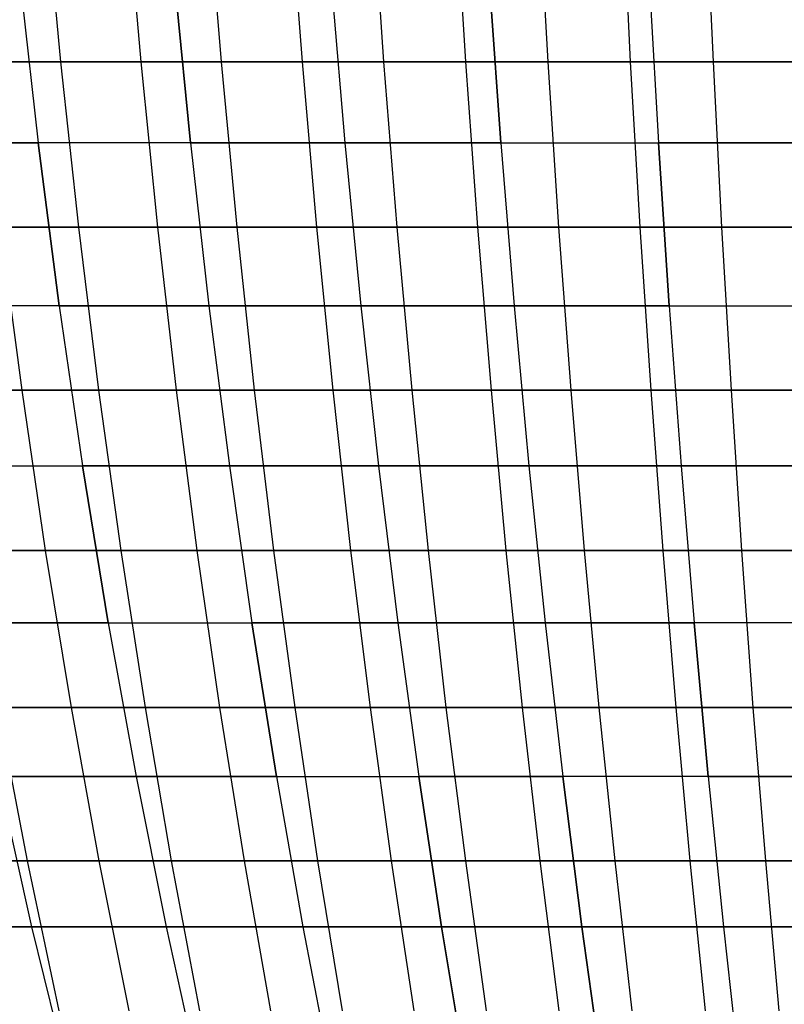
# Model space of a CAD drawing. Extents: x -125 to 125, y -143 to 0.
# Tile 67 of 241: x -18 to -7, y -115 to -101. Entities that reach past the tile are written whole.
import ezdxf

# ---------------------------------------------------------------- set-up
doc = ezdxf.new("R2010")
doc.units = 0
doc.header["$LTSCALE"] = 25.4
doc.layers.get('0').update_dxf_attribs({"linetype": 'CONTINUOUS'})

# ---------------------------------------------------------------- blocks, each defined once
blk = doc.blocks.new('NL2500026672_STL')
at = {"color": 0}
for p, q in [((-17.974, -99.006, 54.925), (-17.749, -101.412, 54.235)), ((-17.974, -99.006, 54.925), (-17.749, -101.412, 54.235)), ((-16.812, -99.006, -55.292), (-16.601, -101.412, -54.597)), ((-16.812, -99.006, -55.292), (-16.601, -101.412, -54.597)), ((-15.643, -99.006, 55.634), (-15.446, -101.412, 54.935)), ((-15.643, -99.006, 55.634), (-15.446, -101.412, 54.935)), ((-14.467, -99.006, -55.952), (-14.285, -101.412, -55.249)), ((-14.467, -99.006, -55.952), (-14.285, -101.412, -55.249)), ((-13.284, -99.006, 56.244), (-13.117, -101.412, 55.537)), ((-13.284, -99.006, 56.244), (-13.117, -101.412, 55.537)), ((-12.095, -99.006, -56.512), (-11.943, -101.412, -55.802)), ((-12.095, -99.006, -56.512), (-11.943, -101.412, -55.802)), ((-10.901, -99.006, 56.754), (-10.764, -101.412, 56.041)), ((-10.901, -99.006, 56.754), (-10.764, -101.412, 56.041)), ((-9.702, -99.006, -56.971), (-9.58, -101.412, -56.255)), ((-9.702, -99.006, -56.971), (-9.58, -101.412, -56.255)), ((-8.499, -99.006, 57.163), (-8.392, -101.412, 56.445)), ((-8.499, -99.006, 57.163), (-8.392, -101.412, 56.445)), ((-18.336, -100.208, 50.379), (-18.07, -102.577, 49.646)), ((-18.336, -100.208, 50.379), (-18.07, -102.577, 49.646)), ((-18.336, -100.208, -50.379), (-18.07, -102.577, -49.646)), ((-18.336, -100.208, -50.379), (-18.07, -102.577, -49.646)), ((-16.122, -100.208, 51.131), (-15.887, -102.577, 50.387)), ((-16.122, -100.208, 51.131), (-15.887, -102.577, 50.387)), ((-15.887, -102.577, -50.387), (-16.122, -100.208, -51.131)), ((-15.887, -102.577, -50.387), (-16.122, -100.208, -51.131)), ((-13.876, -100.208, 51.785), (-13.674, -102.577, 51.032)), ((-13.876, -100.208, 51.785), (-13.674, -102.577, 51.032)), ((-13.876, -100.208, -51.785), (-13.674, -102.577, -51.032)), ((-13.876, -100.208, -51.785), (-13.674, -102.577, -51.032)), ((-11.435, -102.577, 51.58), (-11.604, -100.208, 52.341)), ((-11.435, -102.577, 51.58), (-11.604, -100.208, 52.341)), ((-11.604, -100.208, -52.341), (-11.435, -102.577, -51.58)), ((-11.604, -100.208, -52.341), (-11.435, -102.577, -51.58)), ((-9.31, -100.208, 52.798), (-9.174, -102.577, 52.029)), ((-9.31, -100.208, 52.798), (-9.174, -102.577, 52.029)), ((-9.31, -100.208, -52.798), (-9.174, -102.577, -52.029)), ((-9.31, -100.208, -52.798), (-9.174, -102.577, -52.029)), ((-20.019, -101.412, 53.439), (-17.749, -101.412, 54.235)), ((-20.019, -101.412, 53.439), (-17.749, -101.412, 54.235)), ((-16.601, -101.412, -54.597), (-18.888, -101.412, -53.849)), ((-16.601, -101.412, -54.597), (-18.888, -101.412, -53.849)), ((-17.749, -101.412, 54.235), (-15.446, -101.412, 54.935)), ((-17.749, -101.412, 54.235), (-15.446, -101.412, 54.935)), ((-17.749, -101.412, 54.235), (-17.492, -103.785, 53.45)), ((-17.749, -101.412, 54.235), (-17.492, -103.785, 53.45)), ((-14.285, -101.412, -55.249), (-16.601, -101.412, -54.597)), ((-16.601, -101.412, -54.597), (-16.361, -103.785, -53.807)), ((-14.285, -101.412, -55.249), (-16.601, -101.412, -54.597)), ((-16.601, -101.412, -54.597), (-16.361, -103.785, -53.807)), ((-15.446, -101.412, 54.935), (-13.117, -101.412, 55.537)), ((-15.446, -101.412, 54.935), (-13.117, -101.412, 55.537)), ((-15.446, -101.412, 54.935), (-15.223, -103.785, 54.14)), ((-15.446, -101.412, 54.935), (-15.223, -103.785, 54.14)), ((-11.943, -101.412, -55.802), (-14.285, -101.412, -55.249)), ((-14.285, -101.412, -55.249), (-14.078, -103.785, -54.449)), ((-11.943, -101.412, -55.802), (-14.285, -101.412, -55.249)), ((-14.285, -101.412, -55.249), (-14.078, -103.785, -54.449)), ((-13.117, -101.412, 55.537), (-10.764, -101.412, 56.041)), ((-13.117, -101.412, 55.537), (-10.764, -101.412, 56.041)), ((-13.117, -101.412, 55.537), (-12.927, -103.785, 54.733)), ((-13.117, -101.412, 55.537), (-12.927, -103.785, 54.733)), ((-9.58, -101.412, -56.255), (-11.943, -101.412, -55.802)), ((-11.943, -101.412, -55.802), (-11.77, -103.785, -54.994)), ((-9.58, -101.412, -56.255), (-11.943, -101.412, -55.802)), ((-11.943, -101.412, -55.802), (-11.77, -103.785, -54.994)), ((-10.764, -101.412, 56.041), (-8.392, -101.412, 56.445)), ((-10.764, -101.412, 56.041), (-8.392, -101.412, 56.445)), ((-10.764, -101.412, 56.041), (-10.608, -103.785, 55.23)), ((-10.764, -101.412, 56.041), (-10.608, -103.785, 55.23)), ((-7.2, -101.412, -56.609), (-9.58, -101.412, -56.255)), ((-9.58, -101.412, -56.255), (-9.441, -103.785, -55.441)), ((-7.2, -101.412, -56.609), (-9.58, -101.412, -56.255)), ((-9.58, -101.412, -56.255), (-9.441, -103.785, -55.441)), ((-8.392, -101.412, 56.445), (-6.005, -101.412, 56.749)), ((-8.392, -101.412, 56.445), (-6.005, -101.412, 56.749)), ((-8.392, -101.412, 56.445), (-8.27, -103.785, 55.628)), ((-8.392, -101.412, 56.445), (-8.27, -103.785, 55.628)), ((-18.07, -102.577, 49.646), (-20.218, -102.577, 48.81)), ((-20.218, -102.577, -48.81), (-18.07, -102.577, -49.646)), ((-20.218, -102.577, -48.81), (-18.07, -102.577, -49.646)), ((-18.07, -102.577, 49.646), (-20.218, -102.577, 48.81)), ((-15.887, -102.577, 50.387), (-18.07, -102.577, 49.646)), ((-18.07, -102.577, 49.646), (-17.769, -104.911, 48.819)), ((-15.887, -102.577, 50.387), (-18.07, -102.577, 49.646)), ((-15.887, -102.577, -50.387), (-18.07, -102.577, -49.646)), ((-17.769, -104.911, -48.819), (-18.07, -102.577, -49.646)), ((-15.887, -102.577, -50.387), (-18.07, -102.577, -49.646)), ((-17.769, -104.911, -48.819), (-18.07, -102.577, -49.646)), ((-18.07, -102.577, 49.646), (-17.769, -104.911, 48.819)), ((-13.674, -102.577, 51.032), (-15.887, -102.577, 50.387)), ((-15.887, -102.577, 50.387), (-15.622, -104.911, 49.548)), ((-13.674, -102.577, 51.032), (-15.887, -102.577, 50.387)), ((-15.887, -102.577, 50.387), (-15.622, -104.911, 49.548)), ((-15.887, -102.577, -50.387), (-13.674, -102.577, -51.032)), ((-15.887, -102.577, -50.387), (-15.622, -104.911, -49.548)), ((-15.887, -102.577, -50.387), (-13.674, -102.577, -51.032)), ((-15.887, -102.577, -50.387), (-15.622, -104.911, -49.548)), ((-11.435, -102.577, 51.58), (-13.674, -102.577, 51.032)), ((-13.674, -102.577, 51.032), (-13.446, -104.911, 50.182)), ((-11.435, -102.577, 51.58), (-13.674, -102.577, 51.032)), ((-13.674, -102.577, 51.032), (-13.446, -104.911, 50.182)), ((-13.674, -102.577, -51.032), (-11.435, -102.577, -51.58)), ((-13.674, -102.577, -51.032), (-13.446, -104.911, -50.182)), ((-13.674, -102.577, -51.032), (-13.446, -104.911, -50.182)), ((-13.674, -102.577, -51.032), (-11.435, -102.577, -51.58)), ((-11.435, -102.577, 51.58), (-9.174, -102.577, 52.029)), ((-11.435, -102.577, 51.58), (-11.245, -104.911, 50.721)), ((-11.435, -102.577, 51.58), (-11.245, -104.911, 50.721)), ((-11.435, -102.577, 51.58), (-9.174, -102.577, 52.029)), ((-11.435, -102.577, -51.58), (-9.174, -102.577, -52.029)), ((-11.435, -102.577, -51.58), (-11.245, -104.911, -50.721)), ((-11.435, -102.577, -51.58), (-11.245, -104.911, -50.721)), ((-11.435, -102.577, -51.58), (-9.174, -102.577, -52.029)), ((-6.896, -102.577, 52.38), (-9.174, -102.577, 52.029)), ((-9.021, -104.911, 51.163), (-9.174, -102.577, 52.029)), ((-6.896, -102.577, 52.38), (-9.174, -102.577, 52.029)), ((-9.021, -104.911, 51.163), (-9.174, -102.577, 52.029)), ((-9.174, -102.577, -52.029), (-6.896, -102.577, -52.38)), ((-9.174, -102.577, -52.029), (-9.021, -104.911, -51.163)), ((-9.174, -102.577, -52.029), (-9.021, -104.911, -51.163)), ((-9.174, -102.577, -52.029), (-6.896, -102.577, -52.38)), ((-19.729, -103.785, 52.665), (-17.492, -103.785, 53.45)), ((-19.729, -103.785, 52.665), (-17.492, -103.785, 53.45)), ((-16.361, -103.785, -53.807), (-18.615, -103.785, -53.069)), ((-18.615, -103.785, -53.069), (-18.308, -106.122, -52.196)), ((-16.361, -103.785, -53.807), (-18.615, -103.785, -53.069)), ((-18.615, -103.785, -53.069), (-18.308, -106.122, -52.196)), ((-17.492, -103.785, 53.45), (-15.223, -103.785, 54.14)), ((-17.492, -103.785, 53.45), (-15.223, -103.785, 54.14)), ((-17.492, -103.785, 53.45), (-17.204, -106.122, 52.571)), ((-17.492, -103.785, 53.45), (-17.204, -106.122, 52.571)), ((-14.078, -103.785, -54.449), (-16.361, -103.785, -53.807)), ((-16.361, -103.785, -53.807), (-16.092, -106.122, -52.922)), ((-14.078, -103.785, -54.449), (-16.361, -103.785, -53.807)), ((-16.361, -103.785, -53.807), (-16.092, -106.122, -52.922)), ((-15.223, -103.785, 54.14), (-12.927, -103.785, 54.733)), ((-15.223, -103.785, 54.14), (-12.927, -103.785, 54.733)), ((-15.223, -103.785, 54.14), (-14.972, -106.122, 53.249)), ((-15.223, -103.785, 54.14), (-14.972, -106.122, 53.249)), ((-11.77, -103.785, -54.994), (-14.078, -103.785, -54.449)), ((-14.078, -103.785, -54.449), (-13.846, -106.122, -53.553)), ((-11.77, -103.785, -54.994), (-14.078, -103.785, -54.449)), ((-14.078, -103.785, -54.449), (-13.846, -106.122, -53.553)), ((-12.927, -103.785, 54.733), (-10.608, -103.785, 55.23)), ((-12.927, -103.785, 54.733), (-10.608, -103.785, 55.23)), ((-12.927, -103.785, 54.733), (-12.714, -106.122, 53.833)), ((-12.927, -103.785, 54.733), (-12.714, -106.122, 53.833)), ((-9.441, -103.785, -55.441), (-11.77, -103.785, -54.994)), ((-11.77, -103.785, -54.994), (-11.576, -106.122, -54.089)), ((-9.441, -103.785, -55.441), (-11.77, -103.785, -54.994)), ((-11.77, -103.785, -54.994), (-11.576, -106.122, -54.089)), ((-10.608, -103.785, 55.23), (-8.27, -103.785, 55.628)), ((-10.608, -103.785, 55.23), (-8.27, -103.785, 55.628)), ((-10.608, -103.785, 55.23), (-10.434, -106.122, 54.321)), ((-10.608, -103.785, 55.23), (-10.434, -106.122, 54.321)), ((-7.096, -103.785, -55.79), (-9.441, -103.785, -55.441)), ((-9.441, -103.785, -55.441), (-9.286, -106.122, -54.529)), ((-7.096, -103.785, -55.79), (-9.441, -103.785, -55.441)), ((-9.441, -103.785, -55.441), (-9.286, -106.122, -54.529)), ((-8.27, -103.785, 55.628), (-5.918, -103.785, 55.927)), ((-8.27, -103.785, 55.628), (-5.918, -103.785, 55.927)), ((-8.27, -103.785, 55.628), (-8.134, -106.122, 54.713)), ((-8.27, -103.785, 55.628), (-8.134, -106.122, 54.713)), ((-17.769, -104.911, -48.819), (-19.881, -104.911, -47.998)), ((-17.769, -104.911, 48.819), (-19.881, -104.911, 47.998)), ((-17.769, -104.911, -48.819), (-19.881, -104.911, -47.998)), ((-17.769, -104.911, 48.819), (-19.881, -104.911, 47.998)), ((-17.769, -104.911, -48.819), (-17.434, -107.207, -47.901)), ((-15.622, -104.911, 49.548), (-17.769, -104.911, 48.819)), ((-17.769, -104.911, 48.819), (-17.434, -107.207, 47.901)), ((-17.769, -104.911, -48.819), (-15.622, -104.911, -49.548)), ((-17.769, -104.911, -48.819), (-17.434, -107.207, -47.901)), ((-17.769, -104.911, -48.819), (-15.622, -104.911, -49.548)), ((-17.769, -104.911, 48.819), (-17.434, -107.207, 47.901)), ((-15.622, -104.911, 49.548), (-17.769, -104.911, 48.819)), ((-13.446, -104.911, 50.182), (-15.622, -104.911, 49.548)), ((-15.622, -104.911, 49.548), (-15.328, -107.207, 48.615)), ((-13.446, -104.911, 50.182), (-15.622, -104.911, 49.548)), ((-15.622, -104.911, -49.548), (-13.446, -104.911, -50.182)), ((-15.622, -104.911, -49.548), (-15.328, -107.207, -48.615)), ((-15.622, -104.911, -49.548), (-15.328, -107.207, -48.615)), ((-15.622, -104.911, -49.548), (-13.446, -104.911, -50.182)), ((-15.622, -104.911, 49.548), (-15.328, -107.207, 48.615)), ((-11.245, -104.911, 50.721), (-13.446, -104.911, 50.182)), ((-13.446, -104.911, 50.182), (-13.193, -107.207, 49.238)), ((-11.245, -104.911, 50.721), (-13.446, -104.911, 50.182)), ((-13.446, -104.911, 50.182), (-13.193, -107.207, 49.238)), ((-13.446, -104.911, -50.182), (-11.245, -104.911, -50.721)), ((-13.446, -104.911, -50.182), (-13.193, -107.207, -49.238)), ((-13.446, -104.911, -50.182), (-13.193, -107.207, -49.238)), ((-13.446, -104.911, -50.182), (-11.245, -104.911, -50.721)), ((-9.021, -104.911, 51.163), (-11.245, -104.911, 50.721)), ((-11.245, -104.911, 50.721), (-11.033, -107.207, 49.766)), ((-9.021, -104.911, 51.163), (-11.245, -104.911, 50.721)), ((-11.245, -104.911, 50.721), (-11.033, -107.207, 49.766)), ((-11.245, -104.911, -50.721), (-9.021, -104.911, -51.163)), ((-11.245, -104.911, -50.721), (-11.033, -107.207, -49.766)), ((-11.245, -104.911, -50.721), (-11.033, -107.207, -49.766)), ((-11.245, -104.911, -50.721), (-9.021, -104.911, -51.163)), ((-9.021, -104.911, 51.163), (-6.781, -104.911, 51.508)), ((-9.021, -104.911, 51.163), (-8.852, -107.207, 50.2)), ((-9.021, -104.911, 51.163), (-8.852, -107.207, 50.2)), ((-9.021, -104.911, 51.163), (-6.781, -104.911, 51.508)), ((-9.021, -104.911, -51.163), (-6.781, -104.911, -51.508)), ((-9.021, -104.911, -51.163), (-8.852, -107.207, -50.2)), ((-9.021, -104.911, -51.163), (-6.781, -104.911, -51.508)), ((-9.021, -104.911, -51.163), (-8.852, -107.207, -50.2)), ((-18.308, -106.122, -52.196), (-20.493, -106.122, -51.378)), ((-18.308, -106.122, -52.196), (-20.493, -106.122, -51.378)), ((-19.405, -106.122, 51.799), (-17.204, -106.122, 52.571)), ((-19.405, -106.122, 51.799), (-17.204, -106.122, 52.571)), ((-16.092, -106.122, -52.922), (-18.308, -106.122, -52.196)), ((-18.308, -106.122, -52.196), (-17.97, -108.418, -51.232)), ((-16.092, -106.122, -52.922), (-18.308, -106.122, -52.196)), ((-18.308, -106.122, -52.196), (-17.97, -108.418, -51.232)), ((-17.204, -106.122, 52.571), (-14.972, -106.122, 53.249)), ((-17.204, -106.122, 52.571), (-14.972, -106.122, 53.249)), ((-17.204, -106.122, 52.571), (-16.886, -108.418, 51.599)), ((-17.204, -106.122, 52.571), (-16.886, -108.418, 51.599)), ((-13.846, -106.122, -53.553), (-16.092, -106.122, -52.922)), ((-16.092, -106.122, -52.922), (-15.794, -108.418, -51.944)), ((-13.846, -106.122, -53.553), (-16.092, -106.122, -52.922)), ((-16.092, -106.122, -52.922), (-15.794, -108.418, -51.944)), ((-14.972, -106.122, 53.249), (-12.714, -106.122, 53.833)), ((-14.972, -106.122, 53.249), (-12.714, -106.122, 53.833)), ((-14.972, -106.122, 53.249), (-14.696, -108.418, 52.265)), ((-14.972, -106.122, 53.249), (-14.696, -108.418, 52.265)), ((-11.576, -106.122, -54.089), (-13.846, -106.122, -53.553)), ((-13.846, -106.122, -53.553), (-13.591, -108.418, -52.564)), ((-11.576, -106.122, -54.089), (-13.846, -106.122, -53.553)), ((-13.846, -106.122, -53.553), (-13.591, -108.418, -52.564)), ((-12.714, -106.122, 53.833), (-10.434, -106.122, 54.321)), ((-12.714, -106.122, 53.833), (-10.434, -106.122, 54.321)), ((-12.714, -106.122, 53.833), (-12.479, -108.418, 52.838)), ((-12.714, -106.122, 53.833), (-12.479, -108.418, 52.838)), ((-9.286, -106.122, -54.529), (-11.576, -106.122, -54.089)), ((-11.576, -106.122, -54.089), (-11.363, -108.418, -53.09)), ((-9.286, -106.122, -54.529), (-11.576, -106.122, -54.089)), ((-11.576, -106.122, -54.089), (-11.363, -108.418, -53.09)), ((-10.434, -106.122, 54.321), (-8.134, -106.122, 54.713)), ((-10.434, -106.122, 54.321), (-8.134, -106.122, 54.713)), ((-10.434, -106.122, 54.321), (-10.241, -108.418, 53.318)), ((-10.434, -106.122, 54.321), (-10.241, -108.418, 53.318)), ((-6.979, -106.122, -54.872), (-9.286, -106.122, -54.529)), ((-9.286, -106.122, -54.529), (-9.114, -108.418, -53.522)), ((-6.979, -106.122, -54.872), (-9.286, -106.122, -54.529)), ((-9.286, -106.122, -54.529), (-9.114, -108.418, -53.522)), ((-8.134, -106.122, 54.713), (-5.821, -106.122, 55.007)), ((-8.134, -106.122, 54.713), (-5.821, -106.122, 55.007)), ((-8.134, -106.122, 54.713), (-7.984, -108.418, 53.702)), ((-8.134, -106.122, 54.713), (-7.984, -108.418, 53.702)), ((-19.507, -107.207, -47.095), (-17.434, -107.207, -47.901)), ((-19.507, -107.207, 47.095), (-17.434, -107.207, 47.901)), ((-19.507, -107.207, 47.095), (-17.434, -107.207, 47.901)), ((-19.507, -107.207, -47.095), (-17.434, -107.207, -47.901)), ((-17.067, -109.458, 46.892), (-17.434, -107.207, 47.901)), ((-15.328, -107.207, 48.615), (-17.434, -107.207, 47.901)), ((-17.067, -109.458, 46.892), (-17.434, -107.207, 47.901)), ((-17.434, -107.207, -47.901), (-15.328, -107.207, -48.615)), ((-17.434, -107.207, -47.901), (-17.067, -109.458, -46.892)), ((-17.434, -107.207, -47.901), (-17.067, -109.458, -46.892)), ((-17.434, -107.207, -47.901), (-15.328, -107.207, -48.615)), ((-15.328, -107.207, 48.615), (-17.434, -107.207, 47.901)), ((-13.193, -107.207, 49.238), (-15.328, -107.207, 48.615)), ((-15.328, -107.207, 48.615), (-15.006, -109.458, 47.591)), ((-15.328, -107.207, -48.615), (-13.193, -107.207, -49.238)), ((-15.328, -107.207, -48.615), (-15.006, -109.458, -47.591)), ((-15.328, -107.207, -48.615), (-15.006, -109.458, -47.591)), ((-15.328, -107.207, -48.615), (-13.193, -107.207, -49.238)), ((-15.328, -107.207, 48.615), (-15.006, -109.458, 47.591)), ((-13.193, -107.207, 49.238), (-15.328, -107.207, 48.615)), ((-11.033, -107.207, 49.766), (-13.193, -107.207, 49.238)), ((-13.193, -107.207, 49.238), (-12.915, -109.458, 48.201)), ((-11.033, -107.207, 49.766), (-13.193, -107.207, 49.238)), ((-13.193, -107.207, -49.238), (-11.033, -107.207, -49.766)), ((-13.193, -107.207, -49.238), (-12.915, -109.458, -48.201)), ((-13.193, -107.207, 49.238), (-12.915, -109.458, 48.201)), ((-13.193, -107.207, -49.238), (-12.915, -109.458, -48.201)), ((-13.193, -107.207, -49.238), (-11.033, -107.207, -49.766)), ((-8.852, -107.207, 50.2), (-11.033, -107.207, 49.766)), ((-11.033, -107.207, 49.766), (-10.801, -109.458, 48.718)), ((-8.852, -107.207, 50.2), (-11.033, -107.207, 49.766)), ((-11.033, -107.207, 49.766), (-10.801, -109.458, 48.718)), ((-11.033, -107.207, -49.766), (-8.852, -107.207, -50.2)), ((-11.033, -107.207, -49.766), (-10.801, -109.458, -48.718)), ((-11.033, -107.207, -49.766), (-8.852, -107.207, -50.2)), ((-11.033, -107.207, -49.766), (-10.801, -109.458, -48.718)), ((-6.654, -107.207, 50.539), (-8.852, -107.207, 50.2)), ((-8.852, -107.207, 50.2), (-8.665, -109.458, 49.143)), ((-6.654, -107.207, 50.539), (-8.852, -107.207, 50.2)), ((-8.852, -107.207, 50.2), (-8.665, -109.458, 49.143)), ((-8.852, -107.207, -50.2), (-6.654, -107.207, -50.539)), ((-8.852, -107.207, -50.2), (-8.665, -109.458, -49.143)), ((-8.852, -107.207, -50.2), (-6.654, -107.207, -50.539)), ((-8.852, -107.207, -50.2), (-8.665, -109.458, -49.143)), ((-17.97, -108.418, -51.232), (-20.114, -108.418, -50.429)), ((-17.97, -108.418, -51.232), (-20.114, -108.418, -50.429)), ((-19.046, -108.418, 50.842), (-16.886, -108.418, 51.599)), ((-19.046, -108.418, 50.842), (-16.886, -108.418, 51.599)), ((-15.794, -108.418, -51.944), (-17.97, -108.418, -51.232)), ((-17.97, -108.418, -51.232), (-17.6, -110.67, -50.178)), ((-15.794, -108.418, -51.944), (-17.97, -108.418, -51.232)), ((-17.97, -108.418, -51.232), (-17.6, -110.67, -50.178)), ((-16.886, -108.418, 51.599), (-14.696, -108.418, 52.265)), ((-16.886, -108.418, 51.599), (-14.696, -108.418, 52.265)), ((-16.886, -108.418, 51.599), (-16.539, -110.67, 50.537)), ((-16.886, -108.418, 51.599), (-16.539, -110.67, 50.537)), ((-13.591, -108.418, -52.564), (-15.794, -108.418, -51.944)), ((-15.794, -108.418, -51.944), (-15.469, -110.67, -50.875)), ((-13.591, -108.418, -52.564), (-15.794, -108.418, -51.944)), ((-15.794, -108.418, -51.944), (-15.469, -110.67, -50.875)), ((-14.696, -108.418, 52.265), (-12.479, -108.418, 52.838)), ((-14.696, -108.418, 52.265), (-12.479, -108.418, 52.838)), ((-14.696, -108.418, 52.265), (-14.393, -110.67, 51.19)), ((-14.696, -108.418, 52.265), (-14.393, -110.67, 51.19)), ((-11.363, -108.418, -53.09), (-13.591, -108.418, -52.564)), ((-13.591, -108.418, -52.564), (-13.311, -110.67, -51.482)), ((-11.363, -108.418, -53.09), (-13.591, -108.418, -52.564)), ((-13.591, -108.418, -52.564), (-13.311, -110.67, -51.482)), ((-12.479, -108.418, 52.838), (-10.241, -108.418, 53.318)), ((-12.479, -108.418, 52.838), (-10.241, -108.418, 53.318)), ((-12.479, -108.418, 52.838), (-12.223, -110.67, 51.751)), ((-12.479, -108.418, 52.838), (-12.223, -110.67, 51.751)), ((-9.114, -108.418, -53.522), (-11.363, -108.418, -53.09)), ((-11.363, -108.418, -53.09), (-11.129, -110.67, -51.997)), ((-9.114, -108.418, -53.522), (-11.363, -108.418, -53.09)), ((-11.363, -108.418, -53.09), (-11.129, -110.67, -51.997)), ((-10.241, -108.418, 53.318), (-7.984, -108.418, 53.702)), ((-10.241, -108.418, 53.318), (-7.984, -108.418, 53.702)), ((-10.241, -108.418, 53.318), (-10.03, -110.67, 52.22)), ((-10.241, -108.418, 53.318), (-10.03, -110.67, 52.22)), ((-6.85, -108.418, -53.858), (-9.114, -108.418, -53.522)), ((-9.114, -108.418, -53.522), (-8.927, -110.67, -52.42)), ((-6.85, -108.418, -53.858), (-9.114, -108.418, -53.522)), ((-9.114, -108.418, -53.522), (-8.927, -110.67, -52.42)), ((-7.984, -108.418, 53.702), (-5.713, -108.418, 53.991)), ((-7.984, -108.418, 53.702), (-5.713, -108.418, 53.991)), ((-7.984, -108.418, 53.702), (-7.82, -110.67, 52.597)), ((-7.984, -108.418, 53.702), (-7.82, -110.67, 52.597)), ((-17.067, -109.458, 46.892), (-19.096, -109.458, 46.102)), ((-17.067, -109.458, 46.892), (-19.096, -109.458, 46.102)), ((-19.096, -109.458, -46.102), (-17.067, -109.458, -46.892)), ((-19.096, -109.458, -46.102), (-17.067, -109.458, -46.892)), ((-17.067, -109.458, 46.892), (-16.668, -111.663, 45.794)), ((-17.067, -109.458, 46.892), (-15.006, -109.458, 47.591)), ((-17.067, -109.458, 46.892), (-15.006, -109.458, 47.591)), ((-17.067, -109.458, 46.892), (-16.668, -111.663, 45.794)), ((-17.067, -109.458, -46.892), (-15.006, -109.458, -47.591)), ((-17.067, -109.458, -46.892), (-16.668, -111.663, -45.794)), ((-17.067, -109.458, -46.892), (-16.668, -111.663, -45.794)), ((-17.067, -109.458, -46.892), (-15.006, -109.458, -47.591)), ((-14.654, -111.663, 46.478), (-15.006, -109.458, 47.591)), ((-12.915, -109.458, 48.201), (-15.006, -109.458, 47.591)), ((-14.654, -111.663, 46.478), (-15.006, -109.458, 47.591)), ((-15.006, -109.458, -47.591), (-12.915, -109.458, -48.201)), ((-15.006, -109.458, -47.591), (-14.654, -111.663, -46.478)), ((-12.915, -109.458, 48.201), (-15.006, -109.458, 47.591)), ((-15.006, -109.458, -47.591), (-14.654, -111.663, -46.478)), ((-15.006, -109.458, -47.591), (-12.915, -109.458, -48.201)), ((-10.801, -109.458, 48.718), (-12.915, -109.458, 48.201)), ((-12.915, -109.458, 48.201), (-12.613, -111.663, 47.072)), ((-12.915, -109.458, -48.201), (-10.801, -109.458, -48.718)), ((-12.915, -109.458, -48.201), (-12.613, -111.663, -47.072)), ((-12.915, -109.458, 48.201), (-12.613, -111.663, 47.072)), ((-10.801, -109.458, 48.718), (-12.915, -109.458, 48.201)), ((-12.915, -109.458, -48.201), (-10.801, -109.458, -48.718)), ((-12.915, -109.458, -48.201), (-12.613, -111.663, -47.072)), ((-8.665, -109.458, 49.143), (-10.801, -109.458, 48.718)), ((-10.801, -109.458, 48.718), (-10.548, -111.663, 47.578)), ((-8.665, -109.458, 49.143), (-10.801, -109.458, 48.718)), ((-10.801, -109.458, -48.718), (-8.665, -109.458, -49.143)), ((-10.801, -109.458, -48.718), (-10.548, -111.663, -47.578)), ((-10.801, -109.458, -48.718), (-8.665, -109.458, -49.143)), ((-10.801, -109.458, -48.718), (-10.548, -111.663, -47.578)), ((-10.801, -109.458, 48.718), (-10.548, -111.663, 47.578)), ((-6.513, -109.458, 49.474), (-8.665, -109.458, 49.143)), ((-8.665, -109.458, 49.143), (-8.462, -111.663, 47.993)), ((-6.513, -109.458, 49.474), (-8.665, -109.458, 49.143)), ((-8.665, -109.458, 49.143), (-8.462, -111.663, 47.993)), ((-6.513, -109.458, -49.474), (-8.665, -109.458, -49.143)), ((-8.462, -111.663, -47.993), (-8.665, -109.458, -49.143)), ((-6.513, -109.458, -49.474), (-8.665, -109.458, -49.143)), ((-8.462, -111.663, -47.993), (-8.665, -109.458, -49.143)), ((-17.6, -110.67, -50.178), (-19.7, -110.67, -49.391)), ((-17.6, -110.67, -50.178), (-19.7, -110.67, -49.391)), ((-18.654, -110.67, 49.795), (-16.539, -110.67, 50.537)), ((-18.654, -110.67, 49.795), (-16.539, -110.67, 50.537)), ((-18.654, -110.67, 49.795), (-18.23, -112.872, 48.662)), ((-18.654, -110.67, 49.795), (-18.23, -112.872, 48.662)), ((-15.469, -110.67, -50.875), (-17.6, -110.67, -50.178)), ((-17.6, -110.67, -50.178), (-17.2, -112.872, -49.035)), ((-15.469, -110.67, -50.875), (-17.6, -110.67, -50.178)), ((-17.6, -110.67, -50.178), (-17.2, -112.872, -49.035)), ((-16.539, -110.67, 50.537), (-14.393, -110.67, 51.19)), ((-16.539, -110.67, 50.537), (-14.393, -110.67, 51.19)), ((-16.539, -110.67, 50.537), (-16.162, -112.872, 49.387)), ((-16.539, -110.67, 50.537), (-16.162, -112.872, 49.387)), ((-13.311, -110.67, -51.482), (-15.469, -110.67, -50.875)), ((-15.469, -110.67, -50.875), (-15.117, -112.872, -49.717)), ((-13.311, -110.67, -51.482), (-15.469, -110.67, -50.875)), ((-15.469, -110.67, -50.875), (-15.117, -112.872, -49.717)), ((-14.393, -110.67, 51.19), (-12.223, -110.67, 51.751)), ((-14.393, -110.67, 51.19), (-12.223, -110.67, 51.751)), ((-14.393, -110.67, 51.19), (-14.066, -112.872, 50.024)), ((-14.393, -110.67, 51.19), (-14.066, -112.872, 50.024)), ((-11.129, -110.67, -51.997), (-13.311, -110.67, -51.482)), ((-13.311, -110.67, -51.482), (-13.008, -112.872, -50.31)), ((-11.129, -110.67, -51.997), (-13.311, -110.67, -51.482)), ((-13.311, -110.67, -51.482), (-13.008, -112.872, -50.31)), ((-12.223, -110.67, 51.751), (-10.03, -110.67, 52.22)), ((-12.223, -110.67, 51.751), (-10.03, -110.67, 52.22)), ((-12.223, -110.67, 51.751), (-11.944, -112.872, 50.573)), ((-12.223, -110.67, 51.751), (-11.944, -112.872, 50.573)), ((-8.927, -110.67, -52.42), (-11.129, -110.67, -51.997)), ((-11.129, -110.67, -51.997), (-10.875, -112.872, -50.813)), ((-8.927, -110.67, -52.42), (-11.129, -110.67, -51.997)), ((-11.129, -110.67, -51.997), (-10.875, -112.872, -50.813)), ((-10.03, -110.67, 52.22), (-7.82, -110.67, 52.597)), ((-10.03, -110.67, 52.22), (-7.82, -110.67, 52.597)), ((-10.03, -110.67, 52.22), (-9.802, -112.872, 51.031)), ((-10.03, -110.67, 52.22), (-9.802, -112.872, 51.031)), ((-6.709, -110.67, -52.75), (-8.927, -110.67, -52.42)), ((-8.927, -110.67, -52.42), (-8.724, -112.872, -51.227)), ((-6.709, -110.67, -52.75), (-8.927, -110.67, -52.42)), ((-8.927, -110.67, -52.42), (-8.724, -112.872, -51.227)), ((-7.82, -110.67, 52.597), (-5.595, -110.67, 52.88)), ((-7.82, -110.67, 52.597), (-5.595, -110.67, 52.88)), ((-7.82, -110.67, 52.597), (-7.642, -112.872, 51.399)), ((-7.82, -110.67, 52.597), (-7.642, -112.872, 51.399)), ((-16.668, -111.663, 45.794), (-18.649, -111.663, 45.023)), ((-18.649, -111.663, 45.023), (-18.167, -113.816, 43.859)), ((-16.668, -111.663, 45.794), (-18.649, -111.663, 45.023)), ((-18.649, -111.663, 45.023), (-18.167, -113.816, 43.859)), ((-18.649, -111.663, -45.023), (-16.668, -111.663, -45.794)), ((-18.649, -111.663, -45.023), (-18.167, -113.816, -43.859)), ((-18.649, -111.663, -45.023), (-16.668, -111.663, -45.794)), ((-18.649, -111.663, -45.023), (-18.167, -113.816, -43.859)), ((-14.654, -111.663, 46.478), (-16.668, -111.663, 45.794)), ((-16.668, -111.663, 45.794), (-16.237, -113.816, 44.61)), ((-14.654, -111.663, 46.478), (-16.668, -111.663, 45.794)), ((-16.668, -111.663, 45.794), (-16.237, -113.816, 44.61)), ((-16.668, -111.663, -45.794), (-14.654, -111.663, -46.478)), ((-16.668, -111.663, -45.794), (-16.237, -113.816, -44.61)), ((-16.668, -111.663, -45.794), (-16.237, -113.816, -44.61)), ((-16.668, -111.663, -45.794), (-14.654, -111.663, -46.478)), ((-14.654, -111.663, 46.478), (-14.275, -113.816, 45.276)), ((-14.654, -111.663, 46.478), (-12.613, -111.663, 47.072)), ((-14.654, -111.663, 46.478), (-12.613, -111.663, 47.072)), ((-14.654, -111.663, 46.478), (-14.275, -113.816, 45.276)), ((-14.654, -111.663, -46.478), (-12.613, -111.663, -47.072)), ((-14.654, -111.663, -46.478), (-14.275, -113.816, -45.276)), ((-14.654, -111.663, -46.478), (-12.613, -111.663, -47.072)), ((-14.654, -111.663, -46.478), (-14.275, -113.816, -45.276)), ((-12.287, -113.816, 45.855), (-12.613, -111.663, 47.072)), ((-10.548, -111.663, 47.578), (-12.613, -111.663, 47.072)), ((-12.287, -113.816, 45.855), (-12.613, -111.663, 47.072)), ((-12.613, -111.663, -47.072), (-10.548, -111.663, -47.578)), ((-12.613, -111.663, -47.072), (-12.287, -113.816, -45.855)), ((-12.613, -111.663, -47.072), (-10.548, -111.663, -47.578)), ((-12.613, -111.663, -47.072), (-12.287, -113.816, -45.855)), ((-10.548, -111.663, 47.578), (-12.613, -111.663, 47.072)), ((-8.462, -111.663, 47.993), (-10.548, -111.663, 47.578)), ((-10.548, -111.663, 47.578), (-10.275, -113.816, 46.348)), ((-8.462, -111.663, -47.993), (-10.548, -111.663, -47.578)), ((-10.275, -113.816, -46.348), (-10.548, -111.663, -47.578)), ((-8.462, -111.663, -47.993), (-10.548, -111.663, -47.578)), ((-10.275, -113.816, -46.348), (-10.548, -111.663, -47.578)), ((-10.548, -111.663, 47.578), (-10.275, -113.816, 46.348)), ((-8.462, -111.663, 47.993), (-10.548, -111.663, 47.578)), ((-6.361, -111.663, 48.316), (-8.462, -111.663, 47.993)), ((-8.462, -111.663, 47.993), (-8.244, -113.816, 46.752)), ((-6.361, -111.663, 48.316), (-8.462, -111.663, 47.993)), ((-8.462, -111.663, -47.993), (-6.361, -111.663, -48.316)), ((-8.462, -111.663, -47.993), (-8.244, -113.816, -46.752)), ((-8.462, -111.663, -47.993), (-6.361, -111.663, -48.316)), ((-8.462, -111.663, -47.993), (-8.244, -113.816, -46.752)), ((-8.462, -111.663, 47.993), (-8.244, -113.816, 46.752)), ((-20.265, -112.872, 47.85), (-18.23, -112.872, 48.662)), ((-20.265, -112.872, 47.85), (-18.23, -112.872, 48.662)), ((-17.2, -112.872, -49.035), (-19.251, -112.872, -48.267)), ((-17.2, -112.872, -49.035), (-19.251, -112.872, -48.267)), ((-18.23, -112.872, 48.662), (-16.162, -112.872, 49.387)), ((-18.23, -112.872, 48.662), (-16.162, -112.872, 49.387)), ((-18.23, -112.872, 48.662), (-17.773, -115.022, 47.443)), ((-18.23, -112.872, 48.662), (-17.773, -115.022, 47.443)), ((-15.117, -112.872, -49.717), (-17.2, -112.872, -49.035)), ((-17.2, -112.872, -49.035), (-16.769, -115.022, -47.807)), ((-15.117, -112.872, -49.717), (-17.2, -112.872, -49.035)), ((-17.2, -112.872, -49.035), (-16.769, -115.022, -47.807)), ((-16.162, -112.872, 49.387), (-14.066, -112.872, 50.024)), ((-16.162, -112.872, 49.387), (-14.066, -112.872, 50.024)), ((-16.162, -112.872, 49.387), (-15.757, -115.022, 48.15)), ((-16.162, -112.872, 49.387), (-15.757, -115.022, 48.15)), ((-13.008, -112.872, -50.31), (-15.117, -112.872, -49.717)), ((-15.117, -112.872, -49.717), (-14.738, -115.022, -48.471)), ((-13.008, -112.872, -50.31), (-15.117, -112.872, -49.717)), ((-15.117, -112.872, -49.717), (-14.738, -115.022, -48.471)), ((-14.066, -112.872, 50.024), (-11.944, -112.872, 50.573)), ((-14.066, -112.872, 50.024), (-11.944, -112.872, 50.573)), ((-14.066, -112.872, 50.024), (-13.713, -115.022, 48.771)), ((-14.066, -112.872, 50.024), (-13.713, -115.022, 48.771)), ((-10.875, -112.872, -50.813), (-13.008, -112.872, -50.31)), ((-13.008, -112.872, -50.31), (-12.682, -115.022, -49.049)), ((-10.875, -112.872, -50.813), (-13.008, -112.872, -50.31)), ((-13.008, -112.872, -50.31), (-12.682, -115.022, -49.049)), ((-11.944, -112.872, 50.573), (-9.802, -112.872, 51.031)), ((-11.944, -112.872, 50.573), (-9.802, -112.872, 51.031)), ((-11.944, -112.872, 50.573), (-11.645, -115.022, 49.306)), ((-11.944, -112.872, 50.573), (-11.645, -115.022, 49.306)), ((-8.724, -112.872, -51.227), (-10.875, -112.872, -50.813)), ((-10.875, -112.872, -50.813), (-10.603, -115.022, -49.54)), ((-8.724, -112.872, -51.227), (-10.875, -112.872, -50.813)), ((-10.875, -112.872, -50.813), (-10.603, -115.022, -49.54)), ((-9.802, -112.872, 51.031), (-7.642, -112.872, 51.399)), ((-9.802, -112.872, 51.031), (-7.642, -112.872, 51.399)), ((-9.802, -112.872, 51.031), (-9.556, -115.022, 49.753)), ((-9.802, -112.872, 51.031), (-9.556, -115.022, 49.753)), ((-6.556, -112.872, -51.549), (-8.724, -112.872, -51.227)), ((-8.724, -112.872, -51.227), (-8.505, -115.022, -49.943)), ((-6.556, -112.872, -51.549), (-8.724, -112.872, -51.227)), ((-8.724, -112.872, -51.227), (-8.505, -115.022, -49.943)), ((-7.642, -112.872, 51.399), (-5.468, -112.872, 51.676)), ((-7.642, -112.872, 51.399), (-5.468, -112.872, 51.676)), ((-7.642, -112.872, 51.399), (-7.45, -115.022, 50.112)), ((-7.642, -112.872, 51.399), (-7.45, -115.022, 50.112)), ((-18.167, -113.816, 43.859), (-20.063, -113.816, 43.025)), ((-18.167, -113.816, 43.859), (-20.063, -113.816, 43.025)), ((-20.063, -113.816, -43.025), (-18.167, -113.816, -43.859)), ((-20.063, -113.816, -43.025), (-18.167, -113.816, -43.859)), ((-16.237, -113.816, 44.61), (-18.167, -113.816, 43.859)), ((-18.167, -113.816, 43.859), (-17.65, -115.913, 42.612)), ((-16.237, -113.816, 44.61), (-18.167, -113.816, 43.859)), ((-18.167, -113.816, 43.859), (-17.65, -115.913, 42.612)), ((-18.167, -113.816, -43.859), (-16.237, -113.816, -44.61)), ((-18.167, -113.816, -43.859), (-17.65, -115.913, -42.612)), ((-18.167, -113.816, -43.859), (-16.237, -113.816, -44.61)), ((-18.167, -113.816, -43.859), (-17.65, -115.913, -42.612)), ((-14.275, -113.816, 45.276), (-16.237, -113.816, 44.61)), ((-16.237, -113.816, 44.61), (-15.775, -115.913, 43.341)), ((-14.275, -113.816, 45.276), (-16.237, -113.816, 44.61)), ((-16.237, -113.816, 44.61), (-15.775, -115.913, 43.341)), ((-16.237, -113.816, -44.61), (-14.275, -113.816, -45.276)), ((-16.237, -113.816, -44.61), (-15.775, -115.913, -43.341)), ((-16.237, -113.816, -44.61), (-14.275, -113.816, -45.276)), ((-16.237, -113.816, -44.61), (-15.775, -115.913, -43.341)), ((-12.287, -113.816, 45.855), (-14.275, -113.816, 45.276)), ((-14.275, -113.816, 45.276), (-13.869, -115.913, 43.988)), ((-12.287, -113.816, 45.855), (-14.275, -113.816, 45.276)), ((-14.275, -113.816, 45.276), (-13.869, -115.913, 43.988)), ((-14.275, -113.816, -45.276), (-12.287, -113.816, -45.855)), ((-14.275, -113.816, -45.276), (-13.869, -115.913, -43.988)), ((-14.275, -113.816, -45.276), (-12.287, -113.816, -45.855)), ((-14.275, -113.816, -45.276), (-13.869, -115.913, -43.988)), ((-12.287, -113.816, 45.855), (-11.937, -115.913, 44.551)), ((-12.287, -113.816, 45.855), (-10.275, -113.816, 46.348)), ((-12.287, -113.816, 45.855), (-10.275, -113.816, 46.348)), ((-12.287, -113.816, 45.855), (-11.937, -115.913, 44.551)), ((-10.275, -113.816, -46.348), (-12.287, -113.816, -45.855)), ((-11.937, -115.913, -44.551), (-12.287, -113.816, -45.855)), ((-10.275, -113.816, -46.348), (-12.287, -113.816, -45.855)), ((-11.937, -115.913, -44.551), (-12.287, -113.816, -45.855)), ((-9.983, -115.913, 45.03), (-10.275, -113.816, 46.348)), ((-8.244, -113.816, 46.752), (-10.275, -113.816, 46.348)), ((-9.983, -115.913, 45.03), (-10.275, -113.816, 46.348)), ((-10.275, -113.816, -46.348), (-8.244, -113.816, -46.752)), ((-10.275, -113.816, -46.348), (-9.983, -115.913, -45.03)), ((-10.275, -113.816, -46.348), (-8.244, -113.816, -46.752)), ((-10.275, -113.816, -46.348), (-9.983, -115.913, -45.03)), ((-8.244, -113.816, 46.752), (-10.275, -113.816, 46.348)), ((-6.196, -113.816, 47.067), (-8.244, -113.816, 46.752)), ((-8.244, -113.816, 46.752), (-8.009, -115.913, 45.422)), ((-8.244, -113.816, -46.752), (-6.196, -113.816, -47.067)), ((-8.244, -113.816, -46.752), (-8.009, -115.913, -45.422)), ((-8.244, -113.816, -46.752), (-8.009, -115.913, -45.422)), ((-8.244, -113.816, -46.752), (-6.196, -113.816, -47.067)), ((-8.244, -113.816, 46.752), (-8.009, -115.913, 45.422)), ((-6.196, -113.816, 47.067), (-8.244, -113.816, 46.752))]:
    blk.add_line(p, q, dxfattribs=at)

msp = doc.modelspace()

# ---------------------------------------------------------------- block references
at = {"color": 253}
msp.add_blockref('NL2500026672_STL', (0, 0), dxfattribs=at)

doc.saveas('drawing.dxf')
